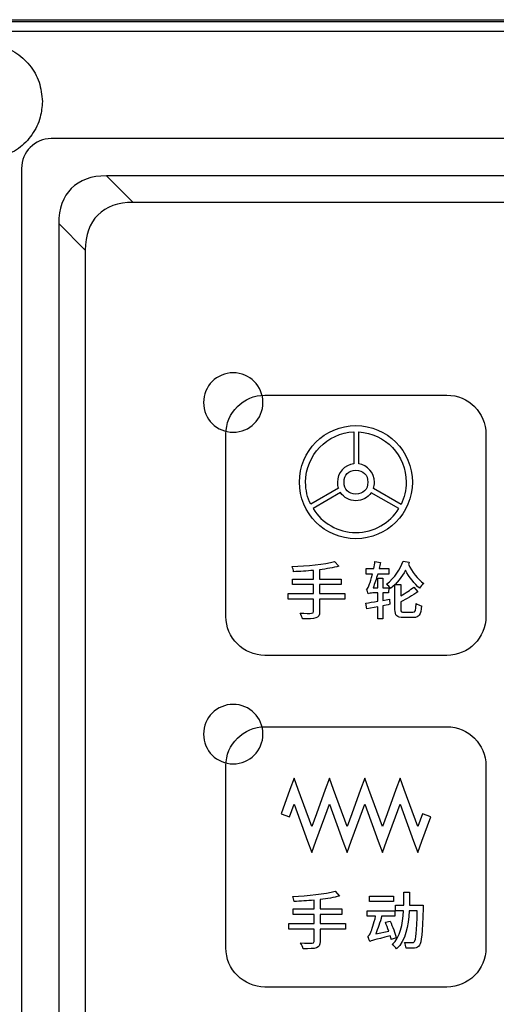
# Model space of a CAD drawing. Header units: millimetres. Extents: x 7180 to 8943, y -2677 to -1782.
# Tile 8 of 101: x 7258 to 7290, y -2322 to -2256. Entities that reach past the tile are written whole.
import ezdxf

# ---------------------------------------------------------------- set-up
doc = ezdxf.new("R2010")
doc.units = ezdxf.units.MM
doc.header["$LTSCALE"] = 3

msp = doc.modelspace()

# ---------------------------------------------------------------- linework, layer by layer
at = {"linetype": 'Continuous', "lineweight": 30}
for p, q in [((7251.996, -2255.614), (7497.996, -2255.614)), ((7489.996, -2263.614), (7259.996, -2263.614)), ((7257.996, -2265.614), (7257.996, -2495.614)), ((7486.282, -2266.114), (7263.71, -2266.114)), ((7263.71, -2266.114), (7265.497, -2267.901)), ((7484.494, -2267.901), (7265.497, -2267.901)), ((7260.496, -2269.328), (7260.496, -2491.9)), ((7262.283, -2271.115), (7260.496, -2269.328)), ((7262.283, -2271.115), (7262.283, -2490.112))]:
    msp.add_line(p, q, dxfattribs=at)
at = {"linetype": 'Continuous', "lineweight": 30, "flags": 128}
msp.add_lwpolyline([(7497.193, -2256.416), (7497.193, -2256.416), (7495.193, -2256.416), (7487.193, -2256.416), (7455.193, -2256.414), (7327.193, -2256.413), (7310.054, -2256.414), (7263.657, -2256.416), (7252.799, -2256.416), (7252.799, -2256.416)], dxfattribs=at)
at = {"linetype": 'Continuous', "lineweight": 30}
msp.add_arc((7259.996, -2265.614), 2, 90.00012, 180.0001, dxfattribs=at)
for centre in [(7268.274, -2273.892), (7270.062, -2275.68)]:
    msp.add_ellipse(centre, major_axis=(6.929, -6.929), ratio=0.510274, start_param=2.66976, end_param=3.613425, dxfattribs=at)
for points, knots in [([(7251.996, -2255.737), (7253.936, -2255.74), (7257.823, -2255.746), (7273.655, -2255.724), (7335.342, -2255.767), (7398.754, -2255.718), (7453.904, -2255.743), (7464.942, -2255.759), (7475.978, -2255.769), (7487.013, -2255.769), (7494.336, -2255.748), (7497.996, -2255.737)], [0, 0, 0, 0, 0.023675, 0.047412, 0.193081, 0.775759, 0.820624, 0.865548, 0.910441, 0.95524, 1, 1, 1, 1]), ([(7259.396, -2261.114), (7259.352, -2260.672), (7259.264, -2259.79), (7258.587, -2258.621), (7257.586, -2257.73), (7256.336, -2257.228), (7255.016, -2257.173), (7253.773, -2257.537), (7252.713, -2258.281), (7251.95, -2259.33), (7251.563, -2260.563), (7251.596, -2261.864), (7252.048, -2263.079), (7252.862, -2264.087), (7253.983, -2264.791), (7255.298, -2265.086), (7256.634, -2264.922), (7257.829, -2264.33), (7258.752, -2263.386), (7259.304, -2262.258), (7259.368, -2261.468), (7259.396, -2261.114)], [0, 0, 0, 0, 0.0542167, 0.1083968, 0.1633789, 0.2179463, 0.2705312, 0.3217474, 0.3744593, 0.4259106, 0.4775947, 0.5305649, 0.5817614, 0.6340824, 0.6883613, 0.7434217, 0.7975484, 0.8505165, 0.9032397, 0.9565833, 1, 1, 1, 1]), ([(7272.241, -2279.359), (7273.345, -2279.359), (7274.241, -2280.254), (7274.241, -2281.359), (7274.241, -2281.359), (7274.241, -2282.463), (7273.345, -2283.359), (7272.241, -2283.359), (7272.241, -2283.359), (7271.136, -2283.359), (7270.241, -2282.463), (7270.241, -2281.359), (7270.241, -2281.359), (7270.241, -2280.254), (7271.136, -2279.359), (7272.241, -2279.359)], [0, 0, 0, 0, 0.2, 0.2, 0.2, 0.2, 0.4, 0.4, 0.4, 0.4, 0.6, 0.6, 0.6, 0.6, 1, 1, 1, 1]), ([(7274.371, -2298.364), (7274.371, -2298.364), (7286.621, -2298.364), (7286.621, -2298.364), (7286.621, -2298.364), (7288.065, -2298.364), (7289.246, -2297.183), (7289.246, -2295.739), (7289.246, -2295.739), (7289.246, -2295.739), (7289.246, -2283.489), (7289.246, -2283.489), (7289.246, -2283.489), (7289.246, -2282.045), (7288.065, -2280.864), (7286.621, -2280.864), (7286.621, -2280.864), (7286.621, -2280.864), (7274.371, -2280.864), (7274.371, -2280.864), (7274.371, -2280.864), (7272.927, -2280.864), (7271.746, -2282.045), (7271.746, -2283.489), (7271.746, -2283.489), (7271.746, -2283.489), (7271.746, -2295.739), (7271.746, -2295.739), (7271.746, -2295.739), (7271.746, -2297.183), (7272.927, -2298.364), (7274.371, -2298.364)], [0, 0, 0, 0, 0.111111, 0.111111, 0.111111, 0.111111, 0.222222, 0.222222, 0.222222, 0.222222, 0.333333, 0.333333, 0.333333, 0.333333, 0.444444, 0.444444, 0.444444, 0.444444, 0.555556, 0.555556, 0.555556, 0.555556, 0.666667, 0.666667, 0.666667, 0.666667, 0.777778, 0.777778, 0.777778, 0.777778, 1, 1, 1, 1]), ([(7280.496, -2290.517), (7282.596, -2290.517), (7284.298, -2288.815), (7284.298, -2286.715), (7284.298, -2286.715), (7284.298, -2284.615), (7282.596, -2282.913), (7280.496, -2282.913), (7280.496, -2282.913), (7278.396, -2282.913), (7276.694, -2284.615), (7276.694, -2286.715), (7276.694, -2286.715), (7276.694, -2288.815), (7278.396, -2290.517), (7280.496, -2290.517)], [0, 0, 0, 0, 0.2, 0.2, 0.2, 0.2, 0.4, 0.4, 0.4, 0.4, 0.6, 0.6, 0.6, 0.6, 1, 1, 1, 1]), ([(7280.359, -2285.474), (7280.359, -2285.474), (7280.359, -2283.333), (7280.359, -2283.333), (7280.359, -2283.333), (7278.553, -2283.405), (7277.111, -2284.891), (7277.111, -2286.715), (7277.111, -2286.715), (7277.111, -2287.249), (7277.234, -2287.754), (7277.455, -2288.203), (7277.455, -2288.203), (7277.455, -2288.203), (7279.318, -2287.129), (7279.318, -2287.129), (7279.318, -2287.129), (7279.272, -2286.999), (7279.247, -2286.86), (7279.247, -2286.715), (7279.247, -2286.715), (7279.247, -2286.072), (7279.734, -2285.542), (7280.359, -2285.474)], [0, 0, 0, 0, 0.142857, 0.142857, 0.142857, 0.142857, 0.285714, 0.285714, 0.285714, 0.285714, 0.428571, 0.428571, 0.428571, 0.428571, 0.571429, 0.571429, 0.571429, 0.571429, 0.714286, 0.714286, 0.714286, 0.714286, 1, 1, 1, 1]), ([(7280.683, -2283.335), (7280.683, -2283.335), (7280.683, -2285.48), (7280.683, -2285.48), (7280.683, -2285.48), (7281.284, -2285.571), (7281.744, -2286.089), (7281.744, -2286.715), (7281.744, -2286.715), (7281.744, -2286.862), (7281.719, -2287.003), (7281.672, -2287.134), (7281.672, -2287.134), (7281.672, -2287.134), (7283.535, -2288.208), (7283.535, -2288.208), (7283.535, -2288.208), (7283.756, -2287.757), (7283.881, -2287.251), (7283.881, -2286.715), (7283.881, -2286.715), (7283.881, -2284.908), (7282.466, -2283.432), (7280.683, -2283.335)], [0, 0, 0, 0, 0.142857, 0.142857, 0.142857, 0.142857, 0.285714, 0.285714, 0.285714, 0.285714, 0.428571, 0.428571, 0.428571, 0.428571, 0.571429, 0.571429, 0.571429, 0.571429, 0.714286, 0.714286, 0.714286, 0.714286, 1, 1, 1, 1]), ([(7280.496, -2287.516), (7280.994, -2287.516), (7281.297, -2287.213), (7281.297, -2286.715), (7281.297, -2286.715), (7281.297, -2286.217), (7280.994, -2285.913), (7280.496, -2285.913), (7280.496, -2285.913), (7279.998, -2285.913), (7279.694, -2286.217), (7279.694, -2286.715), (7279.694, -2286.715), (7279.694, -2287.213), (7279.998, -2287.516), (7280.496, -2287.516)], [0, 0, 0, 0, 0.2, 0.2, 0.2, 0.2, 0.4, 0.4, 0.4, 0.4, 0.6, 0.6, 0.6, 0.6, 1, 1, 1, 1]), ([(7280.496, -2287.963), (7280.922, -2287.963), (7281.299, -2287.749), (7281.524, -2287.423), (7281.524, -2287.423), (7281.524, -2287.423), (7283.378, -2288.492), (7283.378, -2288.492), (7283.378, -2288.492), (7282.781, -2289.457), (7281.714, -2290.1), (7280.496, -2290.1), (7280.496, -2290.1), (7279.276, -2290.1), (7278.207, -2289.455), (7277.611, -2288.487), (7277.611, -2288.487), (7277.611, -2288.487), (7279.465, -2287.419), (7279.465, -2287.419), (7279.465, -2287.419), (7279.689, -2287.748), (7280.067, -2287.963), (7280.496, -2287.963)], [0, 0, 0, 0, 0.142857, 0.142857, 0.142857, 0.142857, 0.285714, 0.285714, 0.285714, 0.285714, 0.428571, 0.428571, 0.428571, 0.428571, 0.571429, 0.571429, 0.571429, 0.571429, 0.714286, 0.714286, 0.714286, 0.714286, 1, 1, 1, 1]), ([(7279.747, -2294.205), (7279.747, -2294.205), (7278.049, -2294.205), (7278.049, -2294.205), (7278.049, -2294.205), (7278.049, -2294.205), (7278.049, -2293.603), (7278.049, -2293.603), (7278.049, -2293.603), (7278.049, -2293.603), (7279.506, -2293.603), (7279.506, -2293.603), (7279.506, -2293.603), (7279.506, -2293.603), (7279.506, -2293.227), (7279.506, -2293.227), (7279.506, -2293.227), (7279.506, -2293.227), (7278.049, -2293.227), (7278.049, -2293.227), (7278.049, -2293.227), (7278.049, -2293.227), (7278.049, -2292.604), (7278.049, -2292.604), (7278.049, -2292.604), (7278.532, -2292.545), (7278.981, -2292.473), (7279.349, -2292.367), (7279.349, -2292.367), (7279.349, -2292.367), (7279.057, -2292.046), (7279.057, -2292.046), (7279.057, -2292.046), (7278.396, -2292.236), (7277.203, -2292.346), (7276.204, -2292.393), (7276.204, -2292.393), (7276.242, -2292.477), (7276.293, -2292.638), (7276.297, -2292.736), (7276.297, -2292.736), (7276.724, -2292.719), (7277.186, -2292.689), (7277.639, -2292.651), (7277.639, -2292.651), (7277.639, -2292.651), (7277.639, -2293.227), (7277.639, -2293.227), (7277.639, -2293.227), (7277.639, -2293.227), (7276.225, -2293.227), (7276.225, -2293.227), (7276.225, -2293.227), (7276.225, -2293.227), (7276.225, -2293.603), (7276.225, -2293.603), (7276.225, -2293.603), (7276.225, -2293.603), (7277.639, -2293.603), (7277.639, -2293.603), (7277.639, -2293.603), (7277.639, -2293.603), (7277.639, -2294.205), (7277.639, -2294.205), (7277.639, -2294.205), (7277.639, -2294.205), (7275.937, -2294.205), (7275.937, -2294.205), (7275.937, -2294.205), (7275.937, -2294.205), (7275.937, -2294.59), (7275.937, -2294.59), (7275.937, -2294.59), (7275.937, -2294.59), (7277.639, -2294.59), (7277.639, -2294.59), (7277.639, -2294.59), (7277.639, -2294.59), (7277.639, -2295.415), (7277.639, -2295.415), (7277.639, -2295.415), (7277.639, -2295.504), (7277.605, -2295.534), (7277.512, -2295.534), (7277.512, -2295.534), (7277.414, -2295.538), (7277.076, -2295.538), (7276.737, -2295.525), (7276.737, -2295.525), (7276.801, -2295.631), (7276.877, -2295.809), (7276.902, -2295.915), (7276.902, -2295.915), (7277.338, -2295.919), (7277.626, -2295.911), (7277.8, -2295.847), (7277.8, -2295.847), (7277.977, -2295.788), (7278.049, -2295.678), (7278.049, -2295.419), (7278.049, -2295.419), (7278.049, -2295.419), (7278.049, -2294.59), (7278.049, -2294.59), (7278.049, -2294.59), (7278.049, -2294.59), (7279.747, -2294.59), (7279.747, -2294.59), (7279.747, -2294.59), (7279.747, -2294.59), (7279.747, -2294.205), (7279.747, -2294.205)], [0, 0, 0, 0, 0.034483, 0.034483, 0.034483, 0.034483, 0.068966, 0.068966, 0.068966, 0.068966, 0.103448, 0.103448, 0.103448, 0.103448, 0.137931, 0.137931, 0.137931, 0.137931, 0.172414, 0.172414, 0.172414, 0.172414, 0.206897, 0.206897, 0.206897, 0.206897, 0.241379, 0.241379, 0.241379, 0.241379, 0.275862, 0.275862, 0.275862, 0.275862, 0.310345, 0.310345, 0.310345, 0.310345, 0.344828, 0.344828, 0.344828, 0.344828, 0.37931, 0.37931, 0.37931, 0.37931, 0.413793, 0.413793, 0.413793, 0.413793, 0.448276, 0.448276, 0.448276, 0.448276, 0.482759, 0.482759, 0.482759, 0.482759, 0.517241, 0.517241, 0.517241, 0.517241, 0.551724, 0.551724, 0.551724, 0.551724, 0.586207, 0.586207, 0.586207, 0.586207, 0.62069, 0.62069, 0.62069, 0.62069, 0.655172, 0.655172, 0.655172, 0.655172, 0.689655, 0.689655, 0.689655, 0.689655, 0.724138, 0.724138, 0.724138, 0.724138, 0.758621, 0.758621, 0.758621, 0.758621, 0.793103, 0.793103, 0.793103, 0.793103, 0.827586, 0.827586, 0.827586, 0.827586, 0.862069, 0.862069, 0.862069, 0.862069, 0.896552, 0.896552, 0.896552, 0.896552, 0.931034, 0.931034, 0.931034, 0.931034, 1, 1, 1, 1]), ([(7282.765, -2294.59), (7282.765, -2294.59), (7282.299, -2294.666), (7282.299, -2294.666), (7282.299, -2294.666), (7282.299, -2294.666), (7282.299, -2294.166), (7282.299, -2294.166), (7282.299, -2294.166), (7282.299, -2294.166), (7282.697, -2294.166), (7282.697, -2294.166), (7282.697, -2294.166), (7282.697, -2294.166), (7282.701, -2293.811), (7282.701, -2293.811), (7282.701, -2293.811), (7282.701, -2293.811), (7282.299, -2293.811), (7282.299, -2293.811), (7282.299, -2293.811), (7282.299, -2293.811), (7282.299, -2293.18), (7282.299, -2293.18), (7282.299, -2293.18), (7282.299, -2293.18), (7281.96, -2293.18), (7281.96, -2293.18), (7281.96, -2293.18), (7281.96, -2293.18), (7281.96, -2293.811), (7281.96, -2293.811), (7281.96, -2293.811), (7281.96, -2293.811), (7281.651, -2293.811), (7281.651, -2293.811), (7281.651, -2293.811), (7281.765, -2293.536), (7281.867, -2293.222), (7281.96, -2292.892), (7281.96, -2292.892), (7281.96, -2292.892), (7282.71, -2292.892), (7282.71, -2292.892), (7282.71, -2292.892), (7282.71, -2292.892), (7282.71, -2292.52), (7282.71, -2292.52), (7282.71, -2292.52), (7282.71, -2292.52), (7282.053, -2292.52), (7282.053, -2292.52), (7282.053, -2292.52), (7282.087, -2292.384), (7282.117, -2292.245), (7282.142, -2292.109), (7282.142, -2292.109), (7282.142, -2292.109), (7281.778, -2292.041), (7281.778, -2292.041), (7281.778, -2292.041), (7281.757, -2292.202), (7281.727, -2292.363), (7281.698, -2292.52), (7281.698, -2292.52), (7281.698, -2292.52), (7281.194, -2292.52), (7281.194, -2292.52), (7281.194, -2292.52), (7281.194, -2292.52), (7281.194, -2292.892), (7281.194, -2292.892), (7281.194, -2292.892), (7281.194, -2292.892), (7281.613, -2292.892), (7281.613, -2292.892), (7281.613, -2292.892), (7281.533, -2293.21), (7281.452, -2293.468), (7281.418, -2293.561), (7281.418, -2293.561), (7281.346, -2293.752), (7281.287, -2293.883), (7281.215, -2293.9), (7281.215, -2293.9), (7281.253, -2293.989), (7281.308, -2294.154), (7281.329, -2294.226), (7281.329, -2294.226), (7281.363, -2294.192), (7281.503, -2294.166), (7281.643, -2294.166), (7281.643, -2294.166), (7281.643, -2294.166), (7281.96, -2294.166), (7281.96, -2294.166), (7281.96, -2294.166), (7281.96, -2294.166), (7281.96, -2294.721), (7281.96, -2294.721), (7281.96, -2294.721), (7281.655, -2294.768), (7281.376, -2294.814), (7281.16, -2294.844), (7281.16, -2294.844), (7281.16, -2294.844), (7281.236, -2295.225), (7281.236, -2295.225), (7281.236, -2295.225), (7281.236, -2295.225), (7281.96, -2295.089), (7281.96, -2295.089), (7281.96, -2295.089), (7281.96, -2295.089), (7281.96, -2295.906), (7281.96, -2295.906), (7281.96, -2295.906), (7281.96, -2295.906), (7282.299, -2295.906), (7282.299, -2295.906), (7282.299, -2295.906), (7282.299, -2295.906), (7282.299, -2295.026), (7282.299, -2295.026), (7282.299, -2295.026), (7282.46, -2294.992), (7282.621, -2294.962), (7282.786, -2294.928), (7282.786, -2294.928), (7282.786, -2294.928), (7282.765, -2294.59), (7282.765, -2294.59)], [0, 0, 0, 0, 0.029412, 0.029412, 0.029412, 0.029412, 0.058824, 0.058824, 0.058824, 0.058824, 0.088235, 0.088235, 0.088235, 0.088235, 0.117647, 0.117647, 0.117647, 0.117647, 0.147059, 0.147059, 0.147059, 0.147059, 0.176471, 0.176471, 0.176471, 0.176471, 0.205882, 0.205882, 0.205882, 0.205882, 0.235294, 0.235294, 0.235294, 0.235294, 0.264706, 0.264706, 0.264706, 0.264706, 0.294118, 0.294118, 0.294118, 0.294118, 0.323529, 0.323529, 0.323529, 0.323529, 0.352941, 0.352941, 0.352941, 0.352941, 0.382353, 0.382353, 0.382353, 0.382353, 0.411765, 0.411765, 0.411765, 0.411765, 0.441176, 0.441176, 0.441176, 0.441176, 0.470588, 0.470588, 0.470588, 0.470588, 0.5, 0.5, 0.5, 0.5, 0.529412, 0.529412, 0.529412, 0.529412, 0.558824, 0.558824, 0.558824, 0.558824, 0.588235, 0.588235, 0.588235, 0.588235, 0.617647, 0.617647, 0.617647, 0.617647, 0.647059, 0.647059, 0.647059, 0.647059, 0.676471, 0.676471, 0.676471, 0.676471, 0.705882, 0.705882, 0.705882, 0.705882, 0.735294, 0.735294, 0.735294, 0.735294, 0.764706, 0.764706, 0.764706, 0.764706, 0.794118, 0.794118, 0.794118, 0.794118, 0.823529, 0.823529, 0.823529, 0.823529, 0.852941, 0.852941, 0.852941, 0.852941, 0.882353, 0.882353, 0.882353, 0.882353, 0.911765, 0.911765, 0.911765, 0.911765, 0.941176, 0.941176, 0.941176, 0.941176, 1, 1, 1, 1]), ([(7283.666, -2292.029), (7283.488, -2292.532), (7283.12, -2293.142), (7282.553, -2293.578), (7282.553, -2293.578), (7282.642, -2293.641), (7282.765, -2293.781), (7282.824, -2293.874), (7282.824, -2293.874), (7283.264, -2293.51), (7283.594, -2293.074), (7283.827, -2292.638), (7283.827, -2292.638), (7284.085, -2293.108), (7284.441, -2293.557), (7284.775, -2293.836), (7284.775, -2293.836), (7284.835, -2293.739), (7284.966, -2293.603), (7285.055, -2293.531), (7285.055, -2293.531), (7284.67, -2293.248), (7284.25, -2292.731), (7284.026, -2292.24), (7284.026, -2292.24), (7284.043, -2292.198), (7284.064, -2292.151), (7284.081, -2292.105), (7284.081, -2292.105), (7284.081, -2292.105), (7283.666, -2292.029), (7283.666, -2292.029)], [0, 0, 0, 0, 0.111111, 0.111111, 0.111111, 0.111111, 0.222222, 0.222222, 0.222222, 0.222222, 0.333333, 0.333333, 0.333333, 0.333333, 0.444444, 0.444444, 0.444444, 0.444444, 0.555556, 0.555556, 0.555556, 0.555556, 0.666667, 0.666667, 0.666667, 0.666667, 0.777778, 0.777778, 0.777778, 0.777778, 1, 1, 1, 1]), ([(7283.734, -2295.458), (7283.548, -2295.458), (7283.518, -2295.432), (7283.518, -2295.271), (7283.518, -2295.271), (7283.518, -2295.271), (7283.518, -2294.759), (7283.518, -2294.759), (7283.518, -2294.759), (7283.878, -2294.586), (7284.318, -2294.332), (7284.657, -2294.099), (7284.657, -2294.099), (7284.657, -2294.099), (7284.39, -2293.768), (7284.39, -2293.768), (7284.39, -2293.768), (7284.162, -2293.959), (7283.827, -2294.179), (7283.518, -2294.353), (7283.518, -2294.353), (7283.518, -2294.353), (7283.518, -2293.599), (7283.518, -2293.599), (7283.518, -2293.599), (7283.518, -2293.599), (7283.124, -2293.599), (7283.124, -2293.599), (7283.124, -2293.599), (7283.124, -2293.599), (7283.124, -2295.276), (7283.124, -2295.276), (7283.124, -2295.276), (7283.124, -2295.69), (7283.243, -2295.813), (7283.687, -2295.813), (7283.687, -2295.813), (7283.687, -2295.813), (7284.365, -2295.813), (7284.365, -2295.813), (7284.365, -2295.813), (7284.754, -2295.813), (7284.856, -2295.64), (7284.902, -2295.03), (7284.902, -2295.03), (7284.797, -2295.005), (7284.636, -2294.941), (7284.547, -2294.878), (7284.547, -2294.878), (7284.53, -2295.364), (7284.5, -2295.458), (7284.335, -2295.458), (7284.335, -2295.458), (7284.335, -2295.458), (7283.734, -2295.458), (7283.734, -2295.458)], [0, 0, 0, 0, 0.066667, 0.066667, 0.066667, 0.066667, 0.133333, 0.133333, 0.133333, 0.133333, 0.2, 0.2, 0.2, 0.2, 0.266667, 0.266667, 0.266667, 0.266667, 0.333333, 0.333333, 0.333333, 0.333333, 0.4, 0.4, 0.4, 0.4, 0.466667, 0.466667, 0.466667, 0.466667, 0.533333, 0.533333, 0.533333, 0.533333, 0.6, 0.6, 0.6, 0.6, 0.666667, 0.666667, 0.666667, 0.666667, 0.733333, 0.733333, 0.733333, 0.733333, 0.8, 0.8, 0.8, 0.8, 0.866667, 0.866667, 0.866667, 0.866667, 1, 1, 1, 1]), ([(7272.241, -2301.659), (7273.345, -2301.659), (7274.241, -2302.554), (7274.241, -2303.659), (7274.241, -2303.659), (7274.241, -2304.763), (7273.345, -2305.659), (7272.241, -2305.659), (7272.241, -2305.659), (7271.136, -2305.659), (7270.241, -2304.763), (7270.241, -2303.659), (7270.241, -2303.659), (7270.241, -2302.554), (7271.136, -2301.659), (7272.241, -2301.659)], [0, 0, 0, 0, 0.2, 0.2, 0.2, 0.2, 0.4, 0.4, 0.4, 0.4, 0.6, 0.6, 0.6, 0.6, 1, 1, 1, 1]), ([(7274.371, -2320.664), (7274.371, -2320.664), (7286.621, -2320.664), (7286.621, -2320.664), (7286.621, -2320.664), (7288.065, -2320.664), (7289.246, -2319.483), (7289.246, -2318.039), (7289.246, -2318.039), (7289.246, -2318.039), (7289.246, -2305.789), (7289.246, -2305.789), (7289.246, -2305.789), (7289.246, -2304.345), (7288.065, -2303.164), (7286.621, -2303.164), (7286.621, -2303.164), (7286.621, -2303.164), (7274.371, -2303.164), (7274.371, -2303.164), (7274.371, -2303.164), (7272.927, -2303.164), (7271.746, -2304.345), (7271.746, -2305.789), (7271.746, -2305.789), (7271.746, -2305.789), (7271.746, -2318.039), (7271.746, -2318.039), (7271.746, -2318.039), (7271.746, -2319.483), (7272.927, -2320.664), (7274.371, -2320.664)], [0, 0, 0, 0, 0.111111, 0.111111, 0.111111, 0.111111, 0.222222, 0.222222, 0.222222, 0.222222, 0.333333, 0.333333, 0.333333, 0.333333, 0.444444, 0.444444, 0.444444, 0.444444, 0.555556, 0.555556, 0.555556, 0.555556, 0.666667, 0.666667, 0.666667, 0.666667, 0.777778, 0.777778, 0.777778, 0.777778, 1, 1, 1, 1]), ([(7275.458, -2309.015), (7275.458, -2309.015), (7276.053, -2307.384), (7276.053, -2307.384), (7276.053, -2307.384), (7276.053, -2307.384), (7276.334, -2306.613), (7276.334, -2306.613), (7276.334, -2306.613), (7276.334, -2306.613), (7276.615, -2307.384), (7276.615, -2307.384), (7276.615, -2307.384), (7276.615, -2307.384), (7277.523, -2309.874), (7277.523, -2309.874), (7277.523, -2309.874), (7277.523, -2309.874), (7277.836, -2309.015), (7277.836, -2309.015), (7277.836, -2309.015), (7277.836, -2309.015), (7278.431, -2307.384), (7278.431, -2307.384), (7278.431, -2307.384), (7278.431, -2307.384), (7278.712, -2306.613), (7278.712, -2306.613), (7278.712, -2306.613), (7278.712, -2306.613), (7278.994, -2307.384), (7278.994, -2307.384), (7278.994, -2307.384), (7278.994, -2307.384), (7279.901, -2309.874), (7279.901, -2309.874), (7279.901, -2309.874), (7279.901, -2309.874), (7280.215, -2309.015), (7280.215, -2309.015), (7280.215, -2309.015), (7280.215, -2309.015), (7280.809, -2307.384), (7280.809, -2307.384), (7280.809, -2307.384), (7280.809, -2307.384), (7281.09, -2306.613), (7281.09, -2306.613), (7281.09, -2306.613), (7281.09, -2306.613), (7281.372, -2307.384), (7281.372, -2307.384), (7281.372, -2307.384), (7281.372, -2307.384), (7282.279, -2309.874), (7282.279, -2309.874), (7282.279, -2309.874), (7282.279, -2309.874), (7282.593, -2309.015), (7282.593, -2309.015), (7282.593, -2309.015), (7282.593, -2309.015), (7283.187, -2307.384), (7283.187, -2307.384), (7283.187, -2307.384), (7283.187, -2307.384), (7283.469, -2306.613), (7283.469, -2306.613), (7283.469, -2306.613), (7283.469, -2306.613), (7283.75, -2307.384), (7283.75, -2307.384), (7283.75, -2307.384), (7283.75, -2307.384), (7284.658, -2309.874), (7284.658, -2309.874), (7284.658, -2309.874), (7284.658, -2309.874), (7284.971, -2309.015), (7284.971, -2309.015), (7284.971, -2309.015), (7284.971, -2309.015), (7285.534, -2309.219), (7285.534, -2309.219), (7285.534, -2309.219), (7285.534, -2309.219), (7284.939, -2310.849), (7284.939, -2310.849), (7284.939, -2310.849), (7284.939, -2310.849), (7284.658, -2311.621), (7284.658, -2311.621), (7284.658, -2311.621), (7284.658, -2311.621), (7284.376, -2310.849), (7284.376, -2310.849), (7284.376, -2310.849), (7284.376, -2310.849), (7283.469, -2308.36), (7283.469, -2308.36), (7283.469, -2308.36), (7283.469, -2308.36), (7283.155, -2309.219), (7283.155, -2309.219), (7283.155, -2309.219), (7283.155, -2309.219), (7282.561, -2310.849), (7282.561, -2310.849), (7282.561, -2310.849), (7282.561, -2310.849), (7282.279, -2311.621), (7282.279, -2311.621), (7282.279, -2311.621), (7282.279, -2311.621), (7281.998, -2310.849), (7281.998, -2310.849), (7281.998, -2310.849), (7281.998, -2310.849), (7281.09, -2308.36), (7281.09, -2308.36), (7281.09, -2308.36), (7281.09, -2308.36), (7280.777, -2309.219), (7280.777, -2309.219), (7280.777, -2309.219), (7280.777, -2309.219), (7280.183, -2310.849), (7280.183, -2310.849), (7280.183, -2310.849), (7280.183, -2310.849), (7279.901, -2311.621), (7279.901, -2311.621), (7279.901, -2311.621), (7279.901, -2311.621), (7279.62, -2310.849), (7279.62, -2310.849), (7279.62, -2310.849), (7279.62, -2310.849), (7278.712, -2308.36), (7278.712, -2308.36), (7278.712, -2308.36), (7278.712, -2308.36), (7278.399, -2309.219), (7278.399, -2309.219), (7278.399, -2309.219), (7278.399, -2309.219), (7277.804, -2310.849), (7277.804, -2310.849), (7277.804, -2310.849), (7277.804, -2310.849), (7277.523, -2311.621), (7277.523, -2311.621), (7277.523, -2311.621), (7277.523, -2311.621), (7277.242, -2310.849), (7277.242, -2310.849), (7277.242, -2310.849), (7277.242, -2310.849), (7276.334, -2308.36), (7276.334, -2308.36), (7276.334, -2308.36), (7276.334, -2308.36), (7276.021, -2309.219), (7276.021, -2309.219), (7276.021, -2309.219), (7276.021, -2309.219), (7275.458, -2309.015), (7275.458, -2309.015)], [0, 0, 0, 0, 0.023256, 0.023256, 0.023256, 0.023256, 0.046512, 0.046512, 0.046512, 0.046512, 0.069767, 0.069767, 0.069767, 0.069767, 0.093023, 0.093023, 0.093023, 0.093023, 0.116279, 0.116279, 0.116279, 0.116279, 0.139535, 0.139535, 0.139535, 0.139535, 0.162791, 0.162791, 0.162791, 0.162791, 0.186047, 0.186047, 0.186047, 0.186047, 0.209302, 0.209302, 0.209302, 0.209302, 0.232558, 0.232558, 0.232558, 0.232558, 0.255814, 0.255814, 0.255814, 0.255814, 0.27907, 0.27907, 0.27907, 0.27907, 0.302326, 0.302326, 0.302326, 0.302326, 0.325581, 0.325581, 0.325581, 0.325581, 0.348837, 0.348837, 0.348837, 0.348837, 0.372093, 0.372093, 0.372093, 0.372093, 0.395349, 0.395349, 0.395349, 0.395349, 0.418605, 0.418605, 0.418605, 0.418605, 0.44186, 0.44186, 0.44186, 0.44186, 0.465116, 0.465116, 0.465116, 0.465116, 0.488372, 0.488372, 0.488372, 0.488372, 0.511628, 0.511628, 0.511628, 0.511628, 0.534884, 0.534884, 0.534884, 0.534884, 0.55814, 0.55814, 0.55814, 0.55814, 0.581395, 0.581395, 0.581395, 0.581395, 0.604651, 0.604651, 0.604651, 0.604651, 0.627907, 0.627907, 0.627907, 0.627907, 0.651163, 0.651163, 0.651163, 0.651163, 0.674419, 0.674419, 0.674419, 0.674419, 0.697674, 0.697674, 0.697674, 0.697674, 0.72093, 0.72093, 0.72093, 0.72093, 0.744186, 0.744186, 0.744186, 0.744186, 0.767442, 0.767442, 0.767442, 0.767442, 0.790698, 0.790698, 0.790698, 0.790698, 0.813953, 0.813953, 0.813953, 0.813953, 0.837209, 0.837209, 0.837209, 0.837209, 0.860465, 0.860465, 0.860465, 0.860465, 0.883721, 0.883721, 0.883721, 0.883721, 0.906977, 0.906977, 0.906977, 0.906977, 0.930233, 0.930233, 0.930233, 0.930233, 0.953488, 0.953488, 0.953488, 0.953488, 1, 1, 1, 1]), ([(7279.785, -2316.383), (7279.785, -2316.383), (7278.087, -2316.383), (7278.087, -2316.383), (7278.087, -2316.383), (7278.087, -2316.383), (7278.087, -2315.782), (7278.087, -2315.782), (7278.087, -2315.782), (7278.087, -2315.782), (7279.544, -2315.782), (7279.544, -2315.782), (7279.544, -2315.782), (7279.544, -2315.782), (7279.544, -2315.405), (7279.544, -2315.405), (7279.544, -2315.405), (7279.544, -2315.405), (7278.087, -2315.405), (7278.087, -2315.405), (7278.087, -2315.405), (7278.087, -2315.405), (7278.087, -2314.783), (7278.087, -2314.783), (7278.087, -2314.783), (7278.57, -2314.724), (7279.019, -2314.652), (7279.387, -2314.546), (7279.387, -2314.546), (7279.387, -2314.546), (7279.095, -2314.224), (7279.095, -2314.224), (7279.095, -2314.224), (7278.435, -2314.415), (7277.241, -2314.525), (7276.242, -2314.571), (7276.242, -2314.571), (7276.28, -2314.656), (7276.331, -2314.817), (7276.335, -2314.914), (7276.335, -2314.914), (7276.762, -2314.897), (7277.224, -2314.868), (7277.677, -2314.83), (7277.677, -2314.83), (7277.677, -2314.83), (7277.677, -2315.405), (7277.677, -2315.405), (7277.677, -2315.405), (7277.677, -2315.405), (7276.263, -2315.405), (7276.263, -2315.405), (7276.263, -2315.405), (7276.263, -2315.405), (7276.263, -2315.782), (7276.263, -2315.782), (7276.263, -2315.782), (7276.263, -2315.782), (7277.677, -2315.782), (7277.677, -2315.782), (7277.677, -2315.782), (7277.677, -2315.782), (7277.677, -2316.383), (7277.677, -2316.383), (7277.677, -2316.383), (7277.677, -2316.383), (7275.975, -2316.383), (7275.975, -2316.383), (7275.975, -2316.383), (7275.975, -2316.383), (7275.975, -2316.769), (7275.975, -2316.769), (7275.975, -2316.769), (7275.975, -2316.769), (7277.677, -2316.769), (7277.677, -2316.769), (7277.677, -2316.769), (7277.677, -2316.769), (7277.677, -2317.594), (7277.677, -2317.594), (7277.677, -2317.594), (7277.677, -2317.683), (7277.643, -2317.713), (7277.55, -2317.713), (7277.55, -2317.713), (7277.452, -2317.717), (7277.114, -2317.717), (7276.775, -2317.704), (7276.775, -2317.704), (7276.839, -2317.81), (7276.915, -2317.988), (7276.94, -2318.094), (7276.94, -2318.094), (7277.376, -2318.098), (7277.664, -2318.089), (7277.838, -2318.026), (7277.838, -2318.026), (7278.015, -2317.967), (7278.087, -2317.857), (7278.087, -2317.598), (7278.087, -2317.598), (7278.087, -2317.598), (7278.087, -2316.769), (7278.087, -2316.769), (7278.087, -2316.769), (7278.087, -2316.769), (7279.785, -2316.769), (7279.785, -2316.769), (7279.785, -2316.769), (7279.785, -2316.769), (7279.785, -2316.383), (7279.785, -2316.383)], [0, 0, 0, 0, 0.034483, 0.034483, 0.034483, 0.034483, 0.068966, 0.068966, 0.068966, 0.068966, 0.103448, 0.103448, 0.103448, 0.103448, 0.137931, 0.137931, 0.137931, 0.137931, 0.172414, 0.172414, 0.172414, 0.172414, 0.206897, 0.206897, 0.206897, 0.206897, 0.241379, 0.241379, 0.241379, 0.241379, 0.275862, 0.275862, 0.275862, 0.275862, 0.310345, 0.310345, 0.310345, 0.310345, 0.344828, 0.344828, 0.344828, 0.344828, 0.37931, 0.37931, 0.37931, 0.37931, 0.413793, 0.413793, 0.413793, 0.413793, 0.448276, 0.448276, 0.448276, 0.448276, 0.482759, 0.482759, 0.482759, 0.482759, 0.517241, 0.517241, 0.517241, 0.517241, 0.551724, 0.551724, 0.551724, 0.551724, 0.586207, 0.586207, 0.586207, 0.586207, 0.62069, 0.62069, 0.62069, 0.62069, 0.655172, 0.655172, 0.655172, 0.655172, 0.689655, 0.689655, 0.689655, 0.689655, 0.724138, 0.724138, 0.724138, 0.724138, 0.758621, 0.758621, 0.758621, 0.758621, 0.793103, 0.793103, 0.793103, 0.793103, 0.827586, 0.827586, 0.827586, 0.827586, 0.862069, 0.862069, 0.862069, 0.862069, 0.896552, 0.896552, 0.896552, 0.896552, 0.931034, 0.931034, 0.931034, 0.931034, 1, 1, 1, 1]), ([(7283.035, -2314.559), (7283.035, -2314.559), (7281.406, -2314.559), (7281.406, -2314.559), (7281.406, -2314.559), (7281.406, -2314.559), (7281.406, -2314.906), (7281.406, -2314.906), (7281.406, -2314.906), (7281.406, -2314.906), (7283.035, -2314.906), (7283.035, -2314.906), (7283.035, -2314.906), (7283.035, -2314.906), (7283.035, -2314.559), (7283.035, -2314.559)], [0, 0, 0, 0, 0.2, 0.2, 0.2, 0.2, 0.4, 0.4, 0.4, 0.4, 0.6, 0.6, 0.6, 0.6, 1, 1, 1, 1]), ([(7284.094, -2315.164), (7284.102, -2314.881), (7284.106, -2314.593), (7284.106, -2314.296), (7284.106, -2314.296), (7284.106, -2314.296), (7283.717, -2314.296), (7283.717, -2314.296), (7283.717, -2314.296), (7283.717, -2314.593), (7283.717, -2314.881), (7283.709, -2315.164), (7283.709, -2315.164), (7283.709, -2315.164), (7283.167, -2315.164), (7283.167, -2315.164), (7283.167, -2315.164), (7283.167, -2315.164), (7283.167, -2315.541), (7283.167, -2315.541), (7283.167, -2315.541), (7283.167, -2315.541), (7283.696, -2315.541), (7283.696, -2315.541), (7283.696, -2315.541), (7283.645, -2316.481), (7283.488, -2317.302), (7282.938, -2317.81), (7282.938, -2317.81), (7283.04, -2317.869), (7283.175, -2318.005), (7283.234, -2318.102), (7283.234, -2318.102), (7283.844, -2317.518), (7284.022, -2316.587), (7284.077, -2315.541), (7284.077, -2315.541), (7284.077, -2315.541), (7284.623, -2315.541), (7284.623, -2315.541), (7284.623, -2315.541), (7284.581, -2316.955), (7284.53, -2317.492), (7284.428, -2317.615), (7284.428, -2317.615), (7284.386, -2317.67), (7284.344, -2317.683), (7284.267, -2317.679), (7284.267, -2317.679), (7284.178, -2317.679), (7283.979, -2317.679), (7283.755, -2317.662), (7283.755, -2317.662), (7283.819, -2317.772), (7283.865, -2317.933), (7283.874, -2318.043), (7283.874, -2318.043), (7284.094, -2318.055), (7284.318, -2318.06), (7284.449, -2318.043), (7284.449, -2318.043), (7284.589, -2318.022), (7284.682, -2317.979), (7284.771, -2317.857), (7284.771, -2317.857), (7284.915, -2317.67), (7284.962, -2317.069), (7285.012, -2315.355), (7285.012, -2315.355), (7285.012, -2315.3), (7285.017, -2315.164), (7285.017, -2315.164), (7285.017, -2315.164), (7285.017, -2315.164), (7284.094, -2315.164), (7284.094, -2315.164)], [0, 0, 0, 0, 0.05, 0.05, 0.05, 0.05, 0.1, 0.1, 0.1, 0.1, 0.15, 0.15, 0.15, 0.15, 0.2, 0.2, 0.2, 0.2, 0.25, 0.25, 0.25, 0.25, 0.3, 0.3, 0.3, 0.3, 0.35, 0.35, 0.35, 0.35, 0.4, 0.4, 0.4, 0.4, 0.45, 0.45, 0.45, 0.45, 0.5, 0.5, 0.5, 0.5, 0.55, 0.55, 0.55, 0.55, 0.6, 0.6, 0.6, 0.6, 0.65, 0.65, 0.65, 0.65, 0.7, 0.7, 0.7, 0.7, 0.75, 0.75, 0.75, 0.75, 0.8, 0.8, 0.8, 0.8, 0.85, 0.85, 0.85, 0.85, 0.9, 0.9, 0.9, 0.9, 1, 1, 1, 1]), ([(7283.213, -2317.365), (7283.141, -2317.078), (7282.964, -2316.591), (7282.798, -2316.227), (7282.798, -2316.227), (7282.798, -2316.227), (7282.481, -2316.311), (7282.481, -2316.311), (7282.481, -2316.311), (7282.557, -2316.489), (7282.633, -2316.701), (7282.701, -2316.9), (7282.701, -2316.9), (7282.701, -2316.9), (7281.825, -2317.099), (7281.825, -2317.099), (7281.825, -2317.099), (7281.973, -2316.739), (7282.125, -2316.311), (7282.223, -2315.901), (7282.223, -2315.901), (7282.223, -2315.901), (7283.112, -2315.901), (7283.112, -2315.901), (7283.112, -2315.901), (7283.112, -2315.901), (7283.112, -2315.545), (7283.112, -2315.545), (7283.112, -2315.545), (7283.112, -2315.545), (7281.262, -2315.545), (7281.262, -2315.545), (7281.262, -2315.545), (7281.262, -2315.545), (7281.262, -2315.901), (7281.262, -2315.901), (7281.262, -2315.901), (7281.262, -2315.901), (7281.821, -2315.901), (7281.821, -2315.901), (7281.821, -2315.901), (7281.719, -2316.375), (7281.55, -2316.841), (7281.499, -2316.972), (7281.499, -2316.972), (7281.431, -2317.124), (7281.368, -2317.234), (7281.3, -2317.26), (7281.3, -2317.26), (7281.338, -2317.353), (7281.401, -2317.539), (7281.423, -2317.615), (7281.423, -2317.615), (7281.423, -2317.611), (7281.423, -2317.607), (7281.427, -2317.603), (7281.427, -2317.603), (7281.427, -2317.603), (7281.427, -2317.615), (7281.427, -2317.615), (7281.427, -2317.615), (7281.537, -2317.556), (7281.698, -2317.497), (7282.807, -2317.23), (7282.807, -2317.23), (7282.832, -2317.323), (7282.858, -2317.408), (7282.875, -2317.48), (7282.875, -2317.48), (7282.875, -2317.48), (7283.213, -2317.365), (7283.213, -2317.365)], [0, 0, 0, 0, 0.052632, 0.052632, 0.052632, 0.052632, 0.105263, 0.105263, 0.105263, 0.105263, 0.157895, 0.157895, 0.157895, 0.157895, 0.210526, 0.210526, 0.210526, 0.210526, 0.263158, 0.263158, 0.263158, 0.263158, 0.315789, 0.315789, 0.315789, 0.315789, 0.368421, 0.368421, 0.368421, 0.368421, 0.421053, 0.421053, 0.421053, 0.421053, 0.473684, 0.473684, 0.473684, 0.473684, 0.526316, 0.526316, 0.526316, 0.526316, 0.578947, 0.578947, 0.578947, 0.578947, 0.631579, 0.631579, 0.631579, 0.631579, 0.684211, 0.684211, 0.684211, 0.684211, 0.736842, 0.736842, 0.736842, 0.736842, 0.789474, 0.789474, 0.789474, 0.789474, 0.842105, 0.842105, 0.842105, 0.842105, 0.894737, 0.894737, 0.894737, 0.894737, 1, 1, 1, 1])]:
    msp.add_open_spline(points, degree=3, knots=knots, dxfattribs=at)

doc.saveas('drawing.dxf')
